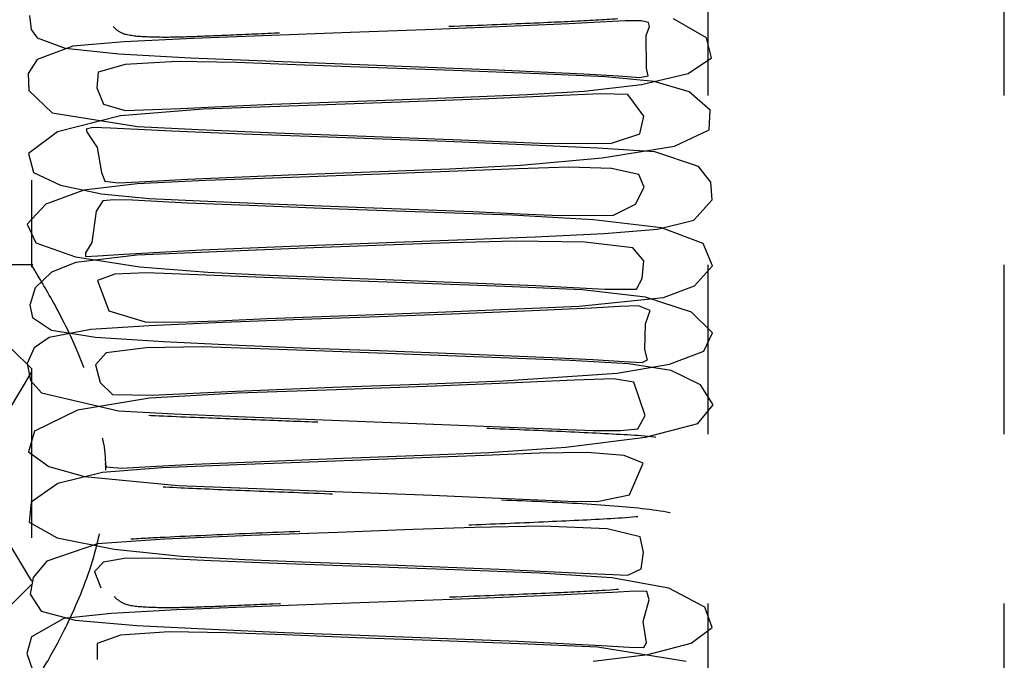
# Model space of a CAD drawing. Header units: inches. Extents: x 220 to 877, y 4 to 174.
# Tile 21 of 256: x 224.468 to 225.05, y 35.321 to 35.699. Entities that reach past the tile are written whole.
import ezdxf

# ---------------------------------------------------------------- set-up
doc = ezdxf.new("R2010")
doc.units = ezdxf.units.IN
doc.header["$LTSCALE"] = 0.5
doc.header["$MEASUREMENT"] = 0
doc.linetypes.add('HIDDEN', pattern=[0.225, 0.15, -0.075])
doc.layers.add('SID-M-H', color=4, linetype='HIDDEN')

msp = doc.modelspace()

# ---------------------------------------------------------------- linework, layer by layer
at = {"layer": 'SID-M-H'}
for p, q in [((224.47457, 35.80457), (224.47457, 35.55334)), ((224.87457, 35.05457), (224.87457, 35.80457)), ((225.04957, 35.05457), (225.04957, 35.80457)), ((224.47354, 35.70195), (224.47444, 35.69358)), ((224.75093, 35.69514), (224.70726, 35.69347)), ((224.79212, 35.69691), (224.75093, 35.69514)), ((224.82545, 35.69868), (224.79212, 35.69691)), ((224.83494, 35.69886), (224.82545, 35.69868)), ((224.83923, 35.69783), (224.83494, 35.69886)), ((224.83799, 35.69011), (224.83995, 35.69538)), ((224.83995, 35.69538), (224.83923, 35.69783)), ((224.87353, 35.68872), (224.85397, 35.70001)), ((224.47444, 35.69358), (224.47803, 35.68865)), ((224.61641, 35.69014), (224.57011, 35.68829)), ((224.66322, 35.69185), (224.61641, 35.69014)), ((224.70726, 35.69347), (224.66322, 35.69185)), ((224.83812, 35.67083), (224.83799, 35.69011)), ((224.49913, 35.68381), (224.47797, 35.67598)), ((224.47803, 35.68865), (224.49453, 35.6826)), ((224.52935, 35.68628), (224.49913, 35.68381)), ((224.57011, 35.68829), (224.52935, 35.68628)), ((224.87644, 35.67682), (224.87353, 35.68872)), ((224.49453, 35.6826), (224.52618, 35.67934)), ((224.52618, 35.67934), (224.56868, 35.67698)), ((224.47797, 35.67598), (224.47256, 35.66759)), ((224.52994, 35.67306), (224.51404, 35.66836)), ((224.56076, 35.67473), (224.52994, 35.67306)), ((224.5959, 35.67415), (224.56076, 35.67473)), ((224.56868, 35.67698), (224.61295, 35.67505)), ((224.63089, 35.67282), (224.5959, 35.67415)), ((224.61295, 35.67505), (224.65369, 35.67349)), ((224.67397, 35.67122), (224.63089, 35.67282)), ((224.65369, 35.67349), (224.69865, 35.67183)), ((224.69865, 35.67183), (224.74994, 35.66983)), ((224.86271, 35.66763), (224.87644, 35.67682)), ((224.47256, 35.66759), (224.47305, 35.65752)), ((224.51404, 35.66836), (224.51319, 35.65928)), ((224.72406, 35.66937), (224.67397, 35.67122)), ((224.7747, 35.66737), (224.72406, 35.66937)), ((224.74994, 35.66983), (224.80099, 35.66751)), ((224.81393, 35.6656), (224.7747, 35.66737)), ((224.80099, 35.66751), (224.82152, 35.66627)), ((224.82152, 35.66627), (224.83413, 35.66539)), ((224.83413, 35.66539), (224.83899, 35.66619)), ((224.8352, 35.66119), (224.86271, 35.66763)), ((224.83899, 35.66619), (224.83812, 35.67083)), ((224.80131, 35.65724), (224.8352, 35.66119)), ((224.84269, 35.66294), (224.81393, 35.6656)), ((224.86333, 35.65688), (224.84269, 35.66294)), ((224.47305, 35.65752), (224.4869, 35.64435)), ((224.51319, 35.65928), (224.51719, 35.64946)), ((224.72968, 35.65371), (224.7675, 35.65524)), ((224.78398, 35.65444), (224.74487, 35.65278)), ((224.7675, 35.65524), (224.80131, 35.65724)), ((224.81082, 35.65572), (224.78398, 35.65444)), ((224.82711, 35.65535), (224.81082, 35.65572)), ((224.83653, 35.64246), (224.82711, 35.65535)), ((224.87577, 35.64609), (224.86333, 35.65688)), ((224.51719, 35.64946), (224.52998, 35.64582)), ((224.63243, 35.64863), (224.57601, 35.6465)), ((224.58727, 35.64823), (224.61673, 35.64948)), ((224.61673, 35.64948), (224.67847, 35.6518)), ((224.69285, 35.6508), (224.63243, 35.64863)), ((224.67847, 35.6518), (224.72968, 35.65371)), ((224.74487, 35.65278), (224.69285, 35.6508)), ((224.4869, 35.64435), (224.53723, 35.63631)), ((224.52723, 35.6426), (224.48998, 35.63329)), ((224.57601, 35.6465), (224.52723, 35.6426)), ((224.52998, 35.64582), (224.56272, 35.64704)), ((224.56272, 35.64704), (224.58727, 35.64823)), ((224.8751, 35.6343), (224.87577, 35.64609)), ((224.83417, 35.63196), (224.83653, 35.64246)), ((224.48998, 35.63329), (224.47284, 35.62037)), ((224.51085, 35.63568), (224.50693, 35.63487)), ((224.50693, 35.63487), (224.50746, 35.63277)), ((224.50746, 35.63277), (224.51344, 35.624)), ((224.52125, 35.63537), (224.51085, 35.63568)), ((224.55762, 35.63354), (224.52125, 35.63537)), ((224.53723, 35.63631), (224.57325, 35.63454)), ((224.59961, 35.63185), (224.55762, 35.63354)), ((224.57325, 35.63454), (224.61894, 35.63267)), ((224.63892, 35.63038), (224.59961, 35.63185)), ((224.61894, 35.63267), (224.67214, 35.63068)), ((224.81737, 35.62653), (224.83417, 35.63196)), ((224.85464, 35.62478), (224.8751, 35.6343)), ((224.67647, 35.62899), (224.63892, 35.63038)), ((224.67214, 35.63068), (224.72844, 35.62843)), ((224.71968, 35.62741), (224.67647, 35.62899)), ((224.76566, 35.62561), (224.71968, 35.62741)), ((224.72844, 35.62843), (224.77991, 35.62639)), ((224.80905, 35.62361), (224.76566, 35.62561)), ((224.77991, 35.62639), (224.81737, 35.62653)), ((224.47284, 35.62037), (224.47575, 35.60923)), ((224.51344, 35.624), (224.51606, 35.60913)), ((224.84302, 35.6213), (224.80905, 35.62361)), ((224.81192, 35.61775), (224.85464, 35.62478)), ((224.86888, 35.61274), (224.84302, 35.6213)), ((224.76364, 35.61342), (224.81192, 35.61775)), ((224.47575, 35.60923), (224.49177, 35.6017)), ((224.51606, 35.60913), (224.51793, 35.60403)), ((224.5668, 35.60524), (224.62666, 35.60772)), ((224.62666, 35.60772), (224.68039, 35.60973)), ((224.681, 35.60823), (224.62822, 35.60628)), ((224.68039, 35.60973), (224.72173, 35.61128)), ((224.7264, 35.60993), (224.681, 35.60823)), ((224.72173, 35.61128), (224.76364, 35.61342)), ((224.76228, 35.61136), (224.7264, 35.60993)), ((224.79212, 35.61232), (224.76228, 35.61136)), ((224.81746, 35.61152), (224.79212, 35.61232)), ((224.83352, 35.60801), (224.81746, 35.61152)), ((224.83668, 35.60061), (224.83352, 35.60801)), ((224.87618, 35.60348), (224.86888, 35.61274)), ((224.5371, 35.60242), (224.50562, 35.59871)), ((224.51793, 35.60403), (224.52587, 35.60301)), ((224.52587, 35.60301), (224.54209, 35.60389)), ((224.57763, 35.60437), (224.5371, 35.60242)), ((224.54209, 35.60389), (224.5668, 35.60524)), ((224.62822, 35.60628), (224.57763, 35.60437)), ((224.87688, 35.59297), (224.87618, 35.60348)), ((224.50562, 35.59871), (224.48311, 35.59051)), ((224.49177, 35.6017), (224.51595, 35.59665)), ((224.51595, 35.59665), (224.54413, 35.5939)), ((224.83161, 35.59042), (224.83668, 35.60061)), ((224.48311, 35.59051), (224.472, 35.57867)), ((224.51682, 35.59244), (224.51281, 35.58632)), ((224.52334, 35.59312), (224.51682, 35.59244)), ((224.53422, 35.59279), (224.52334, 35.59312)), ((224.5667, 35.59116), (224.53422, 35.59279)), ((224.54413, 35.5939), (224.57436, 35.59235)), ((224.6081, 35.58942), (224.5667, 35.59116)), ((224.57436, 35.59235), (224.61585, 35.59065)), ((224.61585, 35.59065), (224.67157, 35.58856)), ((224.81857, 35.58389), (224.83161, 35.59042)), ((224.86601, 35.58109), (224.87688, 35.59297)), ((224.51281, 35.58632), (224.51034, 35.5679)), ((224.65599, 35.58761), (224.6081, 35.58942)), ((224.70716, 35.58579), (224.65599, 35.58761)), ((224.67157, 35.58856), (224.73548, 35.58611)), ((224.75854, 35.58393), (224.70716, 35.58579)), ((224.73548, 35.58611), (224.76357, 35.58486)), ((224.76357, 35.58486), (224.78713, 35.5838)), ((224.472, 35.57867), (224.47714, 35.56755)), ((224.80669, 35.5813), (224.75854, 35.58393)), ((224.78713, 35.5838), (224.81857, 35.58389)), ((224.84694, 35.57643), (224.80669, 35.5813)), ((224.84457, 35.57574), (224.86601, 35.58109)), ((224.7723, 35.5712), (224.81306, 35.57322)), ((224.81306, 35.57322), (224.84457, 35.57574)), ((224.8716, 35.56725), (224.84694, 35.57643)), ((224.47714, 35.56755), (224.50055, 35.55933)), ((224.51034, 35.5679), (224.50649, 35.56164)), ((224.62768, 35.56561), (224.67905, 35.56755)), ((224.67905, 35.56755), (224.72641, 35.56932)), ((224.72176, 35.56761), (224.68336, 35.56618)), ((224.76071, 35.56862), (224.72176, 35.56761)), ((224.72641, 35.56932), (224.7723, 35.5712)), ((224.80164, 35.56795), (224.76071, 35.56862)), ((224.83005, 35.56463), (224.80164, 35.56795)), ((224.8771, 35.55406), (224.8716, 35.56725)), ((224.50649, 35.56164), (224.50663, 35.55959)), ((224.52918, 35.56102), (224.5751, 35.56342)), ((224.58389, 35.5624), (224.53681, 35.56034)), ((224.5751, 35.56342), (224.62768, 35.56561)), ((224.63611, 35.56445), (224.58389, 35.5624)), ((224.68336, 35.56618), (224.63611, 35.56445)), ((224.83656, 35.55691), (224.83005, 35.56463)), ((224.50074, 35.55611), (224.4864, 35.55033)), ((224.50055, 35.55933), (224.53864, 35.55345)), ((224.53681, 35.56034), (224.50074, 35.55611)), ((224.50663, 35.55959), (224.51384, 35.5599)), ((224.51384, 35.5599), (224.52918, 35.56102)), ((224.83551, 35.54656), (224.83656, 35.55691)), ((224.47533, 35.55457), (224.17457, 35.55457)), ((224.4864, 35.55033), (224.4767, 35.54115)), ((224.54231, 35.54993), (224.52394, 35.54908)), ((224.53864, 35.55345), (224.57877, 35.55021)), ((224.56797, 35.54898), (224.54231, 35.54993)), ((224.57877, 35.55021), (224.61508, 35.54855)), ((224.86656, 35.54222), (224.8771, 35.55406)), ((224.52394, 35.54908), (224.51373, 35.54543)), ((224.51373, 35.54543), (224.52032, 35.52746)), ((224.60222, 35.54752), (224.56797, 35.54898)), ((224.64709, 35.5458), (224.60222, 35.54752)), ((224.61508, 35.54855), (224.65865, 35.5469)), ((224.70096, 35.54382), (224.64709, 35.5458)), ((224.65865, 35.5469), (224.71362, 35.54486)), ((224.75435, 35.54191), (224.70096, 35.54382)), ((224.71362, 35.54486), (224.77262, 35.54246)), ((224.83218, 35.54035), (224.83551, 35.54656)), ((224.4767, 35.54115), (224.4736, 35.53084)), ((224.80006, 35.5398), (224.75435, 35.54191)), ((224.77262, 35.54246), (224.81345, 35.54029)), ((224.83748, 35.53561), (224.80006, 35.5398)), ((224.81345, 35.54029), (224.83218, 35.54035)), ((224.84806, 35.53544), (224.86656, 35.54222)), ((224.79821, 35.53024), (224.84806, 35.53544)), ((224.8647, 35.52659), (224.83748, 35.53561)), ((224.4736, 35.53084), (224.47515, 35.5236)), ((224.52032, 35.52746), (224.54176, 35.52103)), ((224.6458, 35.52417), (224.70987, 35.52656)), ((224.70987, 35.52656), (224.76141, 35.52858)), ((224.76622, 35.52722), (224.72307, 35.52552)), ((224.76141, 35.52858), (224.79821, 35.53024)), ((224.80559, 35.52903), (224.76622, 35.52722)), ((224.82205, 35.52996), (224.80559, 35.52903)), ((224.8333, 35.5304), (224.82205, 35.52996)), ((224.84031, 35.52774), (224.8333, 35.5304)), ((224.83744, 35.51988), (224.84031, 35.52774)), ((224.87705, 35.51442), (224.8647, 35.52659)), ((224.47515, 35.5236), (224.48638, 35.51604)), ((224.54176, 35.52103), (224.56064, 35.52078)), ((224.58777, 35.52048), (224.54424, 35.51854)), ((224.56064, 35.52078), (224.58503, 35.5216)), ((224.58503, 35.5216), (224.61386, 35.52285)), ((224.63457, 35.52227), (224.58777, 35.52048)), ((224.61386, 35.52285), (224.6458, 35.52417)), ((224.68013, 35.52393), (224.63457, 35.52227)), ((224.72307, 35.52552), (224.68013, 35.52393)), ((224.50975, 35.51643), (224.48497, 35.51164)), ((224.48638, 35.51604), (224.51238, 35.51189)), ((224.54424, 35.51854), (224.50975, 35.51643)), ((224.83716, 35.50464), (224.83744, 35.51988)), ((224.48497, 35.51164), (224.47617, 35.50557)), ((224.51238, 35.51189), (224.55263, 35.50927)), ((224.55263, 35.50927), (224.59714, 35.50717)), ((224.87206, 35.50358), (224.87705, 35.51442)), ((224.47457, 35.49332), (224.46298, 35.5049)), ((224.47617, 35.50557), (224.47201, 35.4964)), ((224.54234, 35.5057), (224.51868, 35.5026)), ((224.57556, 35.50618), (224.54234, 35.5057)), ((224.60958, 35.5051), (224.57556, 35.50618)), ((224.59714, 35.50717), (224.63895, 35.5055)), ((224.64789, 35.50364), (224.60958, 35.5051)), ((224.63895, 35.5055), (224.68038, 35.50397)), ((224.69465, 35.50192), (224.64789, 35.50364)), ((224.68038, 35.50397), (224.72969, 35.5021)), ((224.83865, 35.49856), (224.83716, 35.50464)), ((224.85179, 35.49587), (224.87206, 35.50358)), ((224.51868, 35.5026), (224.51246, 35.49548)), ((224.74673, 35.49995), (224.69465, 35.50192)), ((224.72969, 35.5021), (224.78199, 35.4999)), ((224.79299, 35.49808), (224.74673, 35.49995)), ((224.78199, 35.4999), (224.80645, 35.49868)), ((224.82745, 35.49612), (224.79299, 35.49808)), ((224.80645, 35.49868), (224.82499, 35.49747)), ((224.82499, 35.49747), (224.83553, 35.49689)), ((224.83553, 35.49689), (224.83865, 35.49856)), ((224.47457, 35.49136), (224.43744, 35.42957)), ((224.47201, 35.4964), (224.47398, 35.48634)), ((224.47457, 35.49332), (224.47457, 35.36582)), ((224.51246, 35.49548), (224.51526, 35.4852)), ((224.82085, 35.49055), (224.85179, 35.49587)), ((224.85275, 35.49222), (224.82745, 35.49612)), ((224.87006, 35.48374), (224.85275, 35.49222)), ((224.47398, 35.48634), (224.48047, 35.47904)), ((224.70948, 35.48441), (224.75345, 35.48611)), ((224.75345, 35.48611), (224.82085, 35.49055)), ((224.79545, 35.48645), (224.76065, 35.48488)), ((224.81852, 35.48735), (224.79545, 35.48645)), ((224.83063, 35.4854), (224.81852, 35.48735)), ((224.51526, 35.4852), (224.52253, 35.47814)), ((224.54594, 35.47768), (224.5909, 35.47985)), ((224.5909, 35.47985), (224.65264, 35.4823)), ((224.65477, 35.48087), (224.59646, 35.47882)), ((224.65264, 35.4823), (224.70948, 35.48441)), ((224.71314, 35.48302), (224.65477, 35.48087)), ((224.76065, 35.48488), (224.71314, 35.48302)), ((224.83733, 35.46563), (224.83063, 35.4854)), ((224.87755, 35.4719), (224.87006, 35.48374)), ((224.48047, 35.47904), (224.52605, 35.46845)), ((224.54445, 35.4759), (224.50172, 35.46879)), ((224.52253, 35.47814), (224.54594, 35.47768)), ((224.59646, 35.47882), (224.54445, 35.4759)), ((224.50172, 35.46879), (224.47647, 35.45639)), ((224.52605, 35.46845), (224.55894, 35.46666)), ((224.8685, 35.46095), (224.87755, 35.4719)), ((224.55894, 35.46666), (224.60148, 35.46482)), ((224.60148, 35.46482), (224.65204, 35.46288)), ((224.65204, 35.46288), (224.70738, 35.46078)), ((224.83299, 35.45783), (224.83733, 35.46563)), ((224.47647, 35.45639), (224.47282, 35.4442)), ((224.70738, 35.46078), (224.76177, 35.45849)), ((224.76177, 35.45849), (224.80665, 35.45686)), ((224.80665, 35.45686), (224.8228, 35.4568)), ((224.8228, 35.4568), (224.83299, 35.45783)), ((224.83751, 35.45275), (224.8685, 35.46095)), ((224.79048, 35.44689), (224.83751, 35.45275)), ((224.74489, 35.44377), (224.79048, 35.44689)), ((224.47282, 35.4442), (224.48478, 35.43547)), ((224.60071, 35.43816), (224.65874, 35.44039)), ((224.70004, 35.44039), (224.64942, 35.43853)), ((224.65874, 35.44039), (224.70619, 35.44215)), ((224.74209, 35.442), (224.70004, 35.44039)), ((224.70619, 35.44215), (224.74489, 35.44377)), ((224.77468, 35.44333), (224.74209, 35.442)), ((224.80303, 35.44386), (224.77468, 35.44333)), ((224.82495, 35.44209), (224.80303, 35.44386)), ((224.83604, 35.43742), (224.82495, 35.44209)), ((224.48478, 35.43547), (224.50595, 35.42966)), ((224.55167, 35.43472), (224.51661, 35.4319)), ((224.51802, 35.4372), (224.519, 35.43534)), ((224.519, 35.43534), (224.52779, 35.43456)), ((224.52779, 35.43456), (224.54489, 35.43552)), ((224.54489, 35.43552), (224.57041, 35.43687)), ((224.59612, 35.43654), (224.55167, 35.43472)), ((224.57041, 35.43687), (224.60071, 35.43816)), ((224.64942, 35.43853), (224.59612, 35.43654)), ((224.8281, 35.41879), (224.83604, 35.43742)), ((224.43744, 35.42957), (224.47457, 35.36777)), ((224.51661, 35.4319), (224.49028, 35.42552)), ((224.50595, 35.42966), (224.56138, 35.42439)), ((224.49028, 35.42552), (224.47434, 35.41442)), ((224.56138, 35.42439), (224.59761, 35.42283)), ((224.59761, 35.42283), (224.64835, 35.42088)), ((224.64835, 35.42088), (224.71144, 35.41854)), ((224.71144, 35.41854), (224.74233, 35.41727)), ((224.74233, 35.41727), (224.76942, 35.41604)), ((224.76942, 35.41604), (224.79182, 35.4151)), ((224.80897, 35.41485), (224.8281, 35.41879)), ((224.47434, 35.41442), (224.47325, 35.40263)), ((224.79182, 35.4151), (224.80897, 35.41485)), ((224.47325, 35.40263), (224.48986, 35.39337)), ((224.70005, 35.39826), (224.65564, 35.39663)), ((224.7365, 35.39958), (224.70005, 35.39826)), ((224.77685, 35.4002), (224.7365, 35.39958)), ((224.81477, 35.39861), (224.77685, 35.4002)), ((224.83429, 35.39395), (224.81477, 35.39861)), ((224.48986, 35.39337), (224.52352, 35.38672)), ((224.55343, 35.39257), (224.51364, 35.3899)), ((224.60434, 35.39469), (224.55343, 35.39257)), ((224.65564, 35.39663), (224.60434, 35.39469)), ((224.83631, 35.3848), (224.83429, 35.39395)), ((224.51364, 35.3899), (224.48374, 35.37969)), ((224.52352, 35.38672), (224.56332, 35.38263)), ((224.53052, 35.38134), (224.51712, 35.37897)), ((224.55205, 35.38115), (224.53052, 35.38134)), ((224.58087, 35.37987), (224.55205, 35.38115)), ((224.56332, 35.38263), (224.60064, 35.38058)), ((224.83496, 35.375), (224.83631, 35.3848)), ((224.48374, 35.37969), (224.47556, 35.36993)), ((224.51712, 35.37897), (224.51187, 35.37351)), ((224.61991, 35.37829), (224.58087, 35.37987)), ((224.60064, 35.38058), (224.63976, 35.37907)), ((224.66928, 35.37645), (224.61991, 35.37829)), ((224.63976, 35.37907), (224.69111, 35.37716)), ((224.72482, 35.37443), (224.66928, 35.37645)), ((224.69111, 35.37716), (224.75091, 35.37487)), ((224.82707, 35.37137), (224.83496, 35.375)), ((224.47556, 35.36993), (224.47384, 35.36017)), ((224.51187, 35.37351), (224.51559, 35.36391)), ((224.77512, 35.37255), (224.72482, 35.37443)), ((224.75091, 35.37487), (224.80032, 35.37248)), ((224.81757, 35.36979), (224.77512, 35.37255)), ((224.80032, 35.37248), (224.82707, 35.37137)), ((224.85125, 35.36358), (224.81757, 35.36979)), ((224.4529, 35.34414), (224.47457, 35.36582)), ((224.51559, 35.36391), (224.51559, 35.36391)), ((224.87249, 35.35245), (224.85125, 35.36358)), ((224.47384, 35.36017), (224.48037, 35.34999)), ((224.73872, 35.35758), (224.69606, 35.35597)), ((224.78109, 35.35932), (224.73872, 35.35758)), ((224.81806, 35.36117), (224.78109, 35.35932)), ((224.83117, 35.36185), (224.81806, 35.36117)), ((224.83823, 35.3616), (224.83117, 35.36185)), ((224.83976, 35.35677), (224.83823, 35.3616)), ((224.60582, 35.35265), (224.56048, 35.35077)), ((224.65233, 35.35438), (224.60582, 35.35265)), ((224.69606, 35.35597), (224.65233, 35.35438)), ((224.83613, 35.34404), (224.83976, 35.35677)), ((224.87682, 35.34045), (224.87249, 35.35245)), ((224.48037, 35.34999), (224.50044, 35.34472)), ((224.52186, 35.34874), (224.49365, 35.34573)), ((224.56048, 35.35077), (224.52186, 35.34874)), ((224.49365, 35.34573), (224.47457, 35.33485)), ((224.50044, 35.34472), (224.53685, 35.34168)), ((224.53685, 35.34168), (224.58106, 35.33935)), ((224.83803, 35.33133), (224.83613, 35.34404)), ((224.86456, 35.33108), (224.87682, 35.34045)), ((224.47457, 35.33485), (224.47183, 35.32506)), ((224.52729, 35.33588), (224.51349, 35.33089)), ((224.556, 35.33776), (224.52729, 35.33588)), ((224.58998, 35.3373), (224.556, 35.33776)), ((224.58106, 35.33935), (224.62416, 35.33753)), ((224.62432, 35.33599), (224.58998, 35.3373)), ((224.62416, 35.33753), (224.66347, 35.33605)), ((224.66672, 35.33441), (224.62432, 35.33599)), ((224.66347, 35.33605), (224.7099, 35.33432)), ((224.71661, 35.33257), (224.66672, 35.33441)), ((224.7099, 35.33432), (224.76195, 35.33225)), ((224.51349, 35.33089), (224.5135, 35.3216)), ((224.76818, 35.33056), (224.71661, 35.33257)), ((224.76195, 35.33225), (224.81142, 35.32985)), ((224.80908, 35.32879), (224.76818, 35.33056)), ((224.8615, 35.32043), (224.80908, 35.32879)), ((224.81142, 35.32985), (224.8279, 35.32871)), ((224.8279, 35.32871), (224.83643, 35.32857)), ((224.83643, 35.32857), (224.83803, 35.33133)), ((224.83894, 35.32456), (224.86456, 35.33108)), ((224.47183, 35.32506), (224.47522, 35.31534)), ((224.80648, 35.32049), (224.83894, 35.32456)), ((224.5135, 35.3216), (224.5135, 35.3216))]:
    msp.add_line(p, q, dxfattribs=at)
for points, knots in [([(224.52286, 35.69544), (224.52417, 35.69412), (224.52739, 35.69087), (224.53935, 35.68934), (224.5574, 35.68904), (224.5815, 35.68996), (224.6102, 35.69125), (224.64225, 35.69261), (224.68473, 35.69416), (224.73276, 35.69592), (224.77808, 35.69781), (224.80968, 35.69924), (224.83513, 35.70115), (224.85728, 35.70543), (224.87402, 35.71334), (224.88036, 35.72501), (224.86819, 35.73786), (224.83579, 35.74679), (224.7897, 35.75124), (224.73792, 35.75336), (224.68492, 35.75506), (224.63367, 35.75697), (224.58771, 35.75874), (224.55009, 35.76043), (224.52242, 35.76196), (224.51218, 35.76133), (224.51553, 35.74703), (224.50615, 35.72954), (224.50498, 35.72789), (224.51155, 35.72821), (224.52613, 35.72943), (224.55326, 35.73096), (224.59462, 35.73287), (224.64854, 35.73497), (224.7006, 35.73688), (224.74928, 35.73871), (224.79402, 35.74073), (224.82892, 35.74239), (224.85575, 35.74552), (224.87025, 35.75038), (224.87755, 35.7602), (224.8778, 35.77188), (224.86514, 35.7883), (224.83425, 35.79099), (224.79378, 35.79295), (224.74858, 35.79489), (224.70271, 35.79658), (224.66018, 35.79812), (224.61884, 35.79966), (224.57649, 35.80128), (224.54352, 35.80268), (224.52176, 35.80396), (224.50787, 35.80464), (224.50517, 35.8033), (224.51029, 35.79858), (224.5156, 35.7877), (224.51548, 35.77692), (224.51603, 35.77184), (224.52323, 35.77119), (224.53894, 35.77228), (224.56275, 35.77366), (224.59978, 35.77522), (224.64647, 35.77703), (224.6967, 35.77887), (224.74178, 35.78055), (224.78961, 35.78358), (224.83707, 35.78925), (224.86863, 35.79607), (224.8801, 35.80636), (224.87471, 35.81931), (224.84726, 35.8344), (224.80903, 35.83413), (224.75467, 35.83681), (224.70476, 35.83863), (224.65703, 35.84037), (224.61552, 35.84194), (224.5766, 35.84344), (224.54242, 35.843), (224.51766, 35.84072), (224.51086, 35.83469), (224.51451, 35.82284), (224.51843, 35.81337), (224.54024, 35.81448), (224.58361, 35.81671), (224.6415, 35.819), (224.69868, 35.82106), (224.74518, 35.82284), (224.78302, 35.82438), (224.81908, 35.82706), (224.85171, 35.83238), (224.87328, 35.83933), (224.88031, 35.85009), (224.86958, 35.86315), (224.84207, 35.87336), (224.8058, 35.87691), (224.76112, 35.87878), (224.70949, 35.88056), (224.65654, 35.88253), (224.61026, 35.88426), (224.57342, 35.88578), (224.54392, 35.88719), (224.52447, 35.88655), (224.51264, 35.88323), (224.511, 35.87612), (224.51745, 35.86456), (224.53001, 35.85829), (224.55047, 35.85757), (224.5716, 35.85809), (224.5977, 35.85921), (224.63779, 35.86098), (224.69104, 35.86293), (224.74685, 35.865), (224.78831, 35.86684), (224.82628, 35.86855), (224.85868, 35.87331), (224.87654, 35.88317), (224.87895, 35.89432), (224.85992, 35.90797), (224.81759, 35.91761), (224.76389, 35.92105), (224.70703, 35.92284), (224.65114, 35.92484), (224.60048, 35.92679), (224.5597, 35.92843), (224.52828, 35.9304), (224.51416, 35.92992), (224.51451, 35.92236), (224.50968, 35.90154), (224.50436, 35.89694), (224.50699, 35.89635), (224.51716, 35.8973), (224.5408, 35.89885), (224.58001, 35.90077), (224.63398, 35.90296), (224.68721, 35.90493), (224.7372, 35.90679), (224.78308, 35.9087), (224.82089, 35.91062), (224.84886, 35.91267), (224.86646, 35.91766), (224.87488, 35.92418), (224.87875, 35.93466), (224.87519, 35.94548), (224.86211, 35.95605), (224.83807, 35.95944), (224.80483, 35.96089), (224.76184, 35.96292), (224.71529, 35.96466), (224.67162, 35.96624), (224.6298, 35.96779), (224.58744, 35.9694), (224.54582, 35.97107), (224.51832, 35.97284), (224.50807, 35.973), (224.50639, 35.97153), (224.50771, 35.96946), (224.5155, 35.95981), (224.51409, 35.94229), (224.51691, 35.9397), (224.52699, 35.93994), (224.54474, 35.94128), (224.57637, 35.9428), (224.61989, 35.94457), (224.66931, 35.94642), (224.71148, 35.94792), (224.75283, 35.94968), (224.79969, 35.9529), (224.84513, 35.95837), (224.87267, 35.96451), (224.87933, 35.97415), (224.87446, 35.98433), (224.86311, 35.99538), (224.84034, 36.00133), (224.80573, 36.00319), (224.76021, 36.00503), (224.70733, 36.0071), (224.65762, 36.00888), (224.61505, 36.01051), (224.57565, 36.01197), (224.5412, 36.01134), (224.51681, 36.00901), (224.511, 36.00261), (224.5146, 35.99046), (224.51858, 35.98169), (224.54132, 35.98311), (224.58539, 35.98534), (224.6434, 35.98761), (224.70004, 35.98966), (224.74594, 35.99141), (224.78383, 35.99297), (224.8204, 35.99583), (224.85309, 36.00131), (224.87413, 36.00843), (224.88021, 36.01941), (224.86843, 36.03253), (224.84049, 36.04226), (224.8043, 36.04553), (224.75953, 36.04736), (224.70791, 36.04916), (224.65519, 36.05112), (224.60949, 36.05282), (224.57285, 36.05436), (224.54356, 36.0557), (224.52409, 36.05486), (224.51231, 36.05145), (224.51122, 36.04399), (224.51791, 36.0323), (224.53091, 36.02653), (224.55189, 36.02607), (224.57337, 36.02669), (224.59977, 36.02785), (224.64007, 36.02962), (224.69301, 36.03154), (224.74812, 36.0336), (224.78886, 36.0354), (224.82691, 36.03714), (224.85969, 36.04225), (224.87707, 36.05226), (224.87856, 36.06371), (224.8581, 36.07734), (224.81505, 36.0865), (224.76135, 36.08967), (224.70434, 36.09146), (224.64827, 36.09349), (224.59792, 36.09544), (224.55803, 36.09701), (224.52731, 36.09912), (224.51716, 36.09796), (224.51355, 36.09473), (224.51477, 36.08525), (224.50877, 36.06946), (224.5043, 36.06537), (224.5075, 36.06495), (224.51838, 36.06593), (224.5425, 36.06746), (224.58197, 36.06939), (224.63618, 36.07158), (224.68975, 36.07356), (224.73987, 36.07543), (224.78547, 36.07736), (224.82219, 36.07918), (224.84989, 36.08145), (224.86694, 36.08644), (224.87548, 36.09366), (224.87877, 36.10464), (224.87452, 36.11512), (224.86103, 36.12501), (224.83712, 36.12796), (224.80381, 36.12951), (224.76041, 36.13151), (224.71384, 36.13325), (224.66995, 36.13484), (224.6277, 36.1364), (224.58501, 36.13805), (224.5438, 36.13968), (224.51224, 36.14201), (224.50579, 36.14086), (224.50824, 36.13749), (224.51374, 36.12969), (224.51519, 36.11738), (224.51386, 36.11007), (224.51695, 36.10797), (224.52769, 36.1086), (224.54619, 36.1099), (224.57821, 36.11141), (224.62161, 36.11317), (224.67071, 36.11501), (224.71305, 36.11652), (224.75487, 36.1183), (224.80158, 36.12124), (224.84553, 36.12591), (224.87135, 36.13109), (224.87823, 36.13896), (224.87505, 36.14954), (224.86466, 36.16264), (224.84059, 36.16991), (224.80464, 36.17178), (224.75868, 36.17364), (224.70578, 36.1757), (224.65671, 36.17745), (224.61423, 36.1791), (224.57466, 36.18048), (224.53994, 36.17967), (224.51601, 36.17728), (224.51117, 36.17052), (224.51462, 36.15808), (224.51876, 36.15007), (224.54242, 36.15174), (224.58718, 36.15396), (224.64527, 36.15621), (224.70135, 36.15825), (224.74669, 36.15997), (224.78469, 36.16157), (224.82179, 36.16461), (224.85447, 36.17023), (224.87494, 36.17756), (224.88003, 36.18874), (224.86723, 36.20191), (224.83894, 36.21112), (224.80282, 36.21415), (224.75794, 36.21594), (224.70633, 36.21777), (224.65386, 36.21971), (224.60876, 36.22139), (224.57228, 36.22294), (224.54319, 36.22421), (224.52367, 36.22316), (224.51199, 36.21966), (224.51147, 36.21184), (224.51836, 36.20006), (224.53184, 36.1948), (224.55333, 36.19459), (224.57516, 36.1953), (224.60184, 36.1965), (224.64234, 36.19825), (224.69495, 36.20014), (224.74934, 36.20219), (224.78939, 36.20396), (224.8276, 36.20574), (224.86072, 36.21119), (224.87758, 36.22137), (224.87809, 36.23312), (224.8562, 36.2467), (224.81252, 36.25536), (224.75882, 36.25829), (224.70162, 36.26007), (224.64538, 36.26217), (224.59551, 36.26396), (224.55618, 36.26602), (224.52728, 36.26645), (224.51362, 36.27025), (224.51979, 36.24118), (224.48609, 36.29923), (224.5123, 36.23079), (224.50328, 36.23547), (224.5085, 36.23308), (224.51963, 36.2347), (224.54428, 36.236), (224.58394, 36.23803), (224.63845, 36.2402), (224.69234, 36.2422), (224.74256, 36.24407), (224.7878, 36.24602), (224.82342, 36.24774), (224.85089, 36.25027), (224.86745, 36.25521), (224.87607, 36.26326), (224.87869, 36.27458), (224.8738, 36.2847), (224.85996, 36.29391), (224.83622, 36.29648), (224.80286, 36.29813), (224.75961, 36.30008), (224.71424, 36.30178), (224.67144, 36.30331), (224.63528, 36.30472), (224.60542, 36.30477), (224.5791, 36.30354), (224.55249, 36.30143), (224.53065, 36.29601), (224.51267, 36.28079), (224.50262, 36.27643), (224.49715, 36.27406)], [0, 0, 0, 0, 0.001262, 0.003119, 0.005034, 0.007004, 0.009024, 0.011083, 0.013156, 0.016864, 0.019932, 0.022368, 0.024593, 0.026855, 0.029224, 0.0321, 0.035493, 0.039267, 0.042928, 0.046361, 0.049624, 0.052758, 0.055761, 0.058631, 0.061348, 0.063873, 0.066272, 0.069086, 0.070697, 0.07247, 0.074414, 0.07643, 0.080195, 0.083611, 0.086675, 0.089703, 0.092851, 0.096117, 0.099197, 0.101954, 0.103245, 0.104596, 0.106049, 0.110672, 0.114098, 0.11736, 0.12026, 0.122802, 0.125159, 0.127995, 0.131363, 0.133243, 0.135052, 0.138138, 0.13945, 0.140712, 0.142095, 0.143619, 0.145312, 0.147202, 0.149295, 0.151455, 0.155197, 0.15817, 0.160632, 0.163729, 0.16765, 0.171799, 0.175266, 0.177979, 0.180139, 0.185426, 0.188698, 0.192042, 0.194952, 0.197425, 0.199839, 0.202942, 0.206586, 0.209894, 0.212738, 0.21533, 0.218343, 0.221898, 0.225884, 0.229429, 0.232314, 0.234703, 0.237374, 0.240464, 0.243786, 0.247032, 0.250144, 0.253113, 0.256176, 0.25938, 0.262773, 0.266119, 0.269031, 0.271508, 0.273766, 0.276269, 0.278981, 0.28186, 0.284955, 0.288342, 0.290145, 0.292017, 0.293953, 0.295946, 0.299999, 0.303559, 0.306459, 0.308793, 0.3133, 0.31581, 0.318947, 0.322663, 0.3267, 0.330497, 0.334072, 0.337495, 0.340703, 0.343673, 0.346407, 0.34895, 0.351328, 0.354018, 0.355556, 0.357246, 0.359104, 0.361113, 0.364967, 0.368492, 0.371674, 0.374704, 0.377822, 0.381031, 0.38415, 0.386958, 0.388261, 0.389562, 0.390973, 0.392457, 0.395546, 0.398911, 0.402268, 0.405272, 0.407929, 0.4103, 0.41302, 0.416247, 0.419894, 0.421598, 0.423134, 0.424506, 0.42577, 0.428486, 0.430034, 0.431735, 0.433608, 0.435632, 0.439325, 0.442369, 0.444759, 0.447109, 0.450271, 0.454301, 0.458576, 0.462086, 0.463544, 0.464819, 0.467535, 0.470642, 0.474205, 0.47776, 0.480788, 0.483288, 0.485749, 0.488926, 0.492619, 0.495909, 0.49871, 0.501275, 0.504297, 0.507875, 0.511859, 0.515358, 0.518197, 0.520586, 0.523305, 0.526464, 0.529821, 0.533069, 0.536148, 0.53908, 0.542124, 0.545324, 0.548727, 0.552045, 0.554927, 0.557373, 0.55965, 0.562198, 0.564964, 0.567873, 0.570974, 0.574343, 0.57614, 0.578008, 0.579943, 0.581938, 0.585977, 0.589491, 0.592344, 0.594661, 0.599224, 0.60181, 0.604998, 0.608729, 0.612727, 0.616495, 0.620075, 0.623522, 0.626727, 0.629663, 0.632339, 0.634842, 0.63603, 0.63722, 0.639938, 0.641492, 0.643201, 0.64508, 0.647094, 0.650932, 0.654457, 0.657654, 0.66072, 0.663841, 0.667021, 0.670074, 0.672837, 0.674128, 0.67544, 0.676865, 0.678355, 0.681461, 0.68485, 0.68819, 0.691188, 0.693849, 0.696257, 0.699026, 0.702272, 0.705883, 0.709034, 0.710379, 0.711635, 0.712958, 0.714399, 0.715966, 0.717691, 0.719588, 0.721616, 0.725272, 0.728293, 0.730671, 0.733097, 0.736301, 0.740329, 0.744478, 0.747881, 0.749311, 0.750604, 0.753401, 0.756561, 0.76016, 0.763679, 0.76667, 0.769133, 0.771649, 0.774902, 0.778638, 0.781904, 0.784659, 0.787201, 0.790235, 0.793837, 0.797815, 0.801267, 0.804059, 0.806456, 0.809227, 0.812457, 0.815842, 0.819088, 0.82213, 0.825027, 0.828054, 0.83125, 0.834665, 0.837953, 0.840805, 0.843221, 0.845521, 0.848116, 0.850936, 0.853871, 0.856974, 0.860325, 0.862116, 0.863981, 0.865916, 0.867913, 0.871936, 0.875403, 0.878209, 0.880514, 0.885139, 0.8878, 0.891034, 0.894776, 0.898732, 0.902477, 0.906064, 0.909535, 0.912731, 0.915631, 0.918248, 0.920713, 0.92307, 0.926304, 0.928644, 0.930214, 0.931942, 0.933841, 0.935855, 0.93968, 0.943207, 0.946422, 0.94952, 0.95264, 0.955785, 0.958774, 0.961494, 0.962777, 0.964102, 0.965539, 0.967036, 0.970159, 0.973569, 0.976863, 0.979783, 0.982333, 0.984757, 0.986422, 0.988428, 0.990745, 0.993373, 0.996394, 1, 1, 1, 1]), ([(224.4747, 35.30478), (224.47527, 35.30568), (224.47643, 35.30751), (224.48606, 35.32351), (224.49963, 35.34912), (224.513, 35.38296), (224.51958, 35.42091), (224.51739, 35.45599), (224.50837, 35.48898), (224.49484, 35.51975), (224.48142, 35.54362), (224.47407, 35.55536), (224.47512, 35.55368), (224.47533, 35.55334)], [0, 0, 0, 0, 0.087843, 0.177832, 0.278119, 0.392298, 0.479056, 0.566082, 0.64891, 0.74581, 0.860331, 0.971334, 1, 1, 1, 1]), ([(224.5234, 35.35874), (224.52519, 35.35713), (224.52913, 35.3536), (224.54307, 35.35226), (224.56251, 35.35215), (224.58768, 35.35314), (224.62663, 35.3549), (224.67999, 35.35693), (224.73758, 35.35903), (224.78217, 35.36092), (224.82239, 35.36278), (224.85685, 35.36612), (224.87826, 35.38272), (224.87759, 35.39875), (224.85833, 35.40807), (224.82626, 35.4119), (224.78172, 35.41457), (224.73122, 35.41642), (224.67935, 35.41819), (224.62919, 35.42006), (224.58395, 35.4218), (224.54649, 35.42357), (224.51973, 35.42493), (224.51087, 35.42437), (224.51545, 35.40773), (224.50536, 35.39163), (224.50623, 35.39083), (224.51452, 35.39141), (224.53088, 35.39267), (224.55938, 35.39419), (224.60146, 35.39608), (224.65474, 35.39812), (224.70557, 35.39998), (224.75337, 35.4018), (224.79789, 35.40386), (224.83239, 35.40549), (224.8586, 35.40904), (224.87176, 35.41383), (224.87806, 35.42487), (224.87667, 35.43653), (224.86819, 35.4456), (224.85103, 35.45272), (224.82471, 35.45432), (224.78768, 35.45617), (224.74198, 35.45805), (224.69669, 35.45972), (224.65525, 35.46122), (224.61474, 35.46274), (224.5728, 35.46431), (224.54002, 35.46572), (224.51958, 35.4668), (224.50886, 35.46754), (224.50899, 35.46615), (224.50904, 35.46552)], [0, 0, 0, 0, 0.0116678, 0.02554, 0.039738, 0.0542262, 0.0689474, 0.0984879, 0.1250236, 0.1473038, 0.1654338, 0.1992007, 0.2172154, 0.2388479, 0.2633792, 0.2900598, 0.3159246, 0.3403675, 0.3636333, 0.3860065, 0.4078414, 0.4291482, 0.4495659, 0.4682869, 0.4860329, 0.5068929, 0.5188394, 0.5319922, 0.5463937, 0.561077, 0.5882874, 0.6127044, 0.6343994, 0.6562712, 0.6795014, 0.704016, 0.7269717, 0.7472858, 0.756761, 0.7667627, 0.7774424, 0.78846, 0.811496, 0.8365946, 0.860151, 0.8809046, 0.8988789, 0.915741, 0.9366298, 0.9617946, 0.975877, 0.9891997, 1, 1, 1, 1]), ([(224.51643, 35.45232), (224.51675, 35.45101), (224.51819, 35.44501), (224.5183, 35.43846), (224.5184, 35.43335)], [0, 0, 0, 0, 0.219744, 1, 1, 1, 1])]:
    msp.add_open_spline(points, degree=3, knots=knots, dxfattribs=at)

doc.saveas('drawing.dxf')
